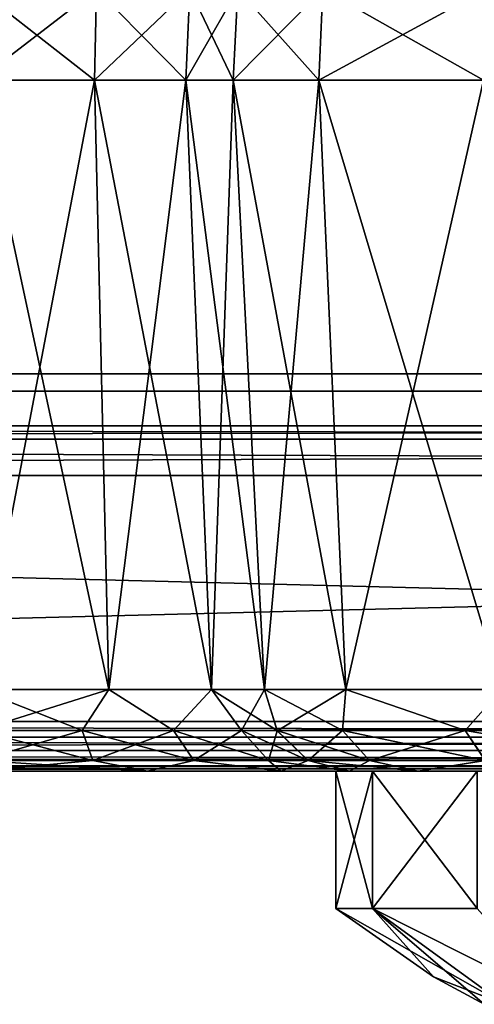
# Model space of a CAD drawing. Header units: millimetres. Extents: x -96 to 96, y -34 to 18.
# Tile 93 of 192: x -4.63 to -2, y -33.35 to -27.65. Entities that reach past the tile are written whole.
import ezdxf

# ---------------------------------------------------------------- set-up
doc = ezdxf.new("R2010")
doc.units = ezdxf.units.MM
doc.header["$LTSCALE"] = 65.185185
for name, color, linetype in [('104', 7, 'CONTINUOUS'), ('105', 7, 'CONTINUOUS'), ('106', 7, 'CONTINUOUS'), ('107', 7, 'CONTINUOUS'), ('130', 7, 'CONTINUOUS'), ('131', 7, 'CONTINUOUS'), ('132', 7, 'CONTINUOUS'), ('133', 7, 'CONTINUOUS'), ('179', 7, 'CONTINUOUS'), ('180', 7, 'CONTINUOUS'), ('195', 7, 'CONTINUOUS'), ('196', 7, 'CONTINUOUS'), ('212', 7, 'CONTINUOUS'), ('228', 7, 'CONTINUOUS'), ('244', 7, 'CONTINUOUS'), ('260', 7, 'CONTINUOUS'), ('273', 7, 'CONTINUOUS'), ('289', 7, 'CONTINUOUS'), ('563', 7, 'CONTINUOUS'), ('616', 7, 'CONTINUOUS'), ('617', 7, 'CONTINUOUS'), ('618', 7, 'CONTINUOUS'), ('619', 7, 'CONTINUOUS'), ('629', 7, 'CONTINUOUS'), ('630', 7, 'CONTINUOUS'), ('631', 7, 'CONTINUOUS'), ('632', 7, 'CONTINUOUS'), ('86', 7, 'CONTINUOUS'), ('87', 7, 'CONTINUOUS'), ('89', 7, 'CONTINUOUS')]:
    doc.layers.add(name, color=color, linetype=linetype)

msp = doc.modelspace()

# ---------------------------------------------------------------- linework, layer by layer
at = {"layer": '104', "color": 7, "linetype": 'Continuous'}
for points in [[(-4.873, -28, -23.4466), (-4.1866, -27.4738, -23.5819), (-4.199, -28, -23.6065), (-4.873, -28, -23.4466)], [(-4.1866, -27.4738, -23.5819), (-4.873, -28, -23.4466), (-4.873, -27.4738, -23.419), (-4.1866, -27.4738, -23.5819)], [(-4.1866, -27.4738, -23.5819), (-3.6466, -27.4738, -24.0359), (-4.199, -28, -23.6065), (-4.1866, -27.4738, -23.5819)], [(-4.199, -28, -23.6065), (-3.6466, -27.4738, -24.0359), (-3.6687, -28, -24.0523), (-4.199, -28, -23.6065)], [(-3.6687, -28, -24.0523), (-3.3681, -27.4738, -24.6841), (-3.3953, -28, -24.6888), (-3.6687, -28, -24.0523)], [(-3.6466, -27.4738, -24.0359), (-3.3681, -27.4738, -24.6841), (-3.6687, -28, -24.0523), (-3.6466, -27.4738, -24.0359)]]:
    msp.add_3dface(points, dxfattribs=at)
at = {"layer": '105', "color": 7, "linetype": 'Continuous'}
for points in [[(-4.873, -31.5262, -23.2618), (-4.873, -28, -23.4466), (-4.199, -28, -23.6065), (-4.873, -31.5262, -23.2618)], [(-4.873, -31.5262, -23.2618), (-4.199, -28, -23.6065), (-4.1159, -31.5262, -23.4414), (-4.873, -31.5262, -23.2618)], [(-4.199, -28, -23.6065), (-3.6687, -28, -24.0523), (-4.1159, -31.5262, -23.4414), (-4.199, -28, -23.6065)], [(-4.1159, -31.5262, -23.4414), (-3.6687, -28, -24.0523), (-3.5203, -31.5262, -23.9421), (-4.1159, -31.5262, -23.4414)], [(-3.6687, -28, -24.0523), (-3.3953, -28, -24.6888), (-3.5203, -31.5262, -23.9421), (-3.6687, -28, -24.0523)], [(-3.5203, -31.5262, -23.9421), (-3.3953, -28, -24.6888), (-3.2132, -31.5262, -24.6571), (-3.5203, -31.5262, -23.9421)]]:
    msp.add_3dface(points, dxfattribs=at)
at = {"layer": '106', "color": 7, "linetype": 'Continuous'}
for points in [[(-3.2132, -31.5262, -24.6571), (-3.3953, -28, -24.6888), (-2.8977, -28, -25.9627), (-3.2132, -31.5262, -24.6571)], [(-2.7423, -31.5262, -25.8626), (-3.2132, -31.5262, -24.6571), (-2.8977, -28, -25.9627), (-2.7423, -31.5262, -25.8626)], [(-1.9438, -28, -26.9427), (-2.7423, -31.5262, -25.8626), (-2.8977, -28, -25.9627), (-1.9438, -28, -26.9427)], [(-1.8395, -31.5262, -26.7901), (-2.7423, -31.5262, -25.8626), (-1.9438, -28, -26.9427), (-1.8395, -31.5262, -26.7901)]]:
    msp.add_3dface(points, dxfattribs=at)
at = {"layer": '107', "color": 7, "linetype": 'Continuous'}
for points in [[(-3.3953, -28, -24.6888), (-3.3681, -27.4738, -24.6841), (-2.8745, -27.4738, -25.9477), (-3.3953, -28, -24.6888)], [(-2.8977, -28, -25.9627), (-3.3953, -28, -24.6888), (-2.8745, -27.4738, -25.9477), (-2.8977, -28, -25.9627)], [(-1.9438, -28, -26.9427), (-2.8977, -28, -25.9627), (-1.9282, -27.4738, -26.9199), (-1.9438, -28, -26.9427)], [(-1.9282, -27.4738, -26.9199), (-2.8977, -28, -25.9627), (-2.8745, -27.4738, -25.9477), (-1.9282, -27.4738, -26.9199)]]:
    msp.add_3dface(points, dxfattribs=at)
at = {"layer": '130', "color": 7, "linetype": 'Continuous'}
for points in [[(-3.2132, -31.5262, 24.6571), (-2.7423, -31.5262, 25.8626), (-3.3953, -28, 24.6888), (-3.2132, -31.5262, 24.6571)], [(-3.3953, -28, 24.6888), (-2.7423, -31.5262, 25.8626), (-2.8977, -28, 25.9627), (-3.3953, -28, 24.6888)], [(-2.8977, -28, 25.9627), (-1.8395, -31.5262, 26.7901), (-1.9438, -28, 26.9427), (-2.8977, -28, 25.9627)], [(-2.7423, -31.5262, 25.8626), (-1.8395, -31.5262, 26.7901), (-2.8977, -28, 25.9627), (-2.7423, -31.5262, 25.8626)]]:
    msp.add_3dface(points, dxfattribs=at)
at = {"layer": '131', "color": 7, "linetype": 'Continuous'}
for points in [[(-3.3953, -28, 24.6888), (-2.8977, -28, 25.9627), (-3.3681, -27.4738, 24.6841), (-3.3953, -28, 24.6888)], [(-3.3681, -27.4738, 24.6841), (-2.8977, -28, 25.9627), (-2.8745, -27.4738, 25.9477), (-3.3681, -27.4738, 24.6841)], [(-2.8977, -28, 25.9627), (-1.9438, -28, 26.9427), (-2.8745, -27.4738, 25.9477), (-2.8977, -28, 25.9627)], [(-2.8745, -27.4738, 25.9477), (-1.9438, -28, 26.9427), (-1.9282, -27.4738, 26.9199), (-2.8745, -27.4738, 25.9477)]]:
    msp.add_3dface(points, dxfattribs=at)
at = {"layer": '132', "color": 7, "linetype": 'Continuous'}
for points in [[(-4.1866, -27.4738, 23.5819), (-4.873, -27.4738, 23.419), (-4.199, -28, 23.6065), (-4.1866, -27.4738, 23.5819)], [(-4.199, -28, 23.6065), (-4.873, -27.4738, 23.419), (-4.873, -28, 23.4466), (-4.199, -28, 23.6065)], [(-3.6687, -28, 24.0523), (-4.1866, -27.4738, 23.5819), (-4.199, -28, 23.6065), (-3.6687, -28, 24.0523)], [(-3.6466, -27.4738, 24.0359), (-4.1866, -27.4738, 23.5819), (-3.6687, -28, 24.0523), (-3.6466, -27.4738, 24.0359)], [(-3.3953, -28, 24.6888), (-3.6466, -27.4738, 24.0359), (-3.6687, -28, 24.0523), (-3.3953, -28, 24.6888)], [(-3.3953, -28, 24.6888), (-3.3681, -27.4738, 24.6841), (-3.6466, -27.4738, 24.0359), (-3.3953, -28, 24.6888)]]:
    msp.add_3dface(points, dxfattribs=at)
at = {"layer": '133', "color": 7, "linetype": 'Continuous'}
for points in [[(-4.1159, -31.5262, 23.4414), (-4.873, -28, 23.4466), (-4.873, -31.5262, 23.2618), (-4.1159, -31.5262, 23.4414)], [(-4.199, -28, 23.6065), (-4.873, -28, 23.4466), (-4.1159, -31.5262, 23.4414), (-4.199, -28, 23.6065)], [(-3.5203, -31.5262, 23.9421), (-4.199, -28, 23.6065), (-4.1159, -31.5262, 23.4414), (-3.5203, -31.5262, 23.9421)], [(-3.6687, -28, 24.0523), (-4.199, -28, 23.6065), (-3.5203, -31.5262, 23.9421), (-3.6687, -28, 24.0523)], [(-3.2132, -31.5262, 24.6571), (-3.6687, -28, 24.0523), (-3.5203, -31.5262, 23.9421), (-3.2132, -31.5262, 24.6571)], [(-3.2132, -31.5262, 24.6571), (-3.3953, -28, 24.6888), (-3.6687, -28, 24.0523), (-3.2132, -31.5262, 24.6571)]]:
    msp.add_3dface(points, dxfattribs=at)
at = {"layer": '179', "color": 7, "linetype": 'Continuous'}
for points in [[(-4.873, -31.5262, -23.2618), (-4.1159, -31.5262, -23.4414), (-4.873, -31.7647, -23.1866), (-4.873, -31.5262, -23.2618)], [(-4.873, -31.7647, -23.1866), (-4.1159, -31.5262, -23.4414), (-4.2703, -31.7648, -23.293), (-4.873, -31.7647, -23.1866)], [(-4.1159, -31.5262, -23.4414), (-3.7404, -31.7649, -23.5993), (-4.2703, -31.7648, -23.293), (-4.1159, -31.5262, -23.4414)], [(-4.1159, -31.5262, -23.4414), (-3.5203, -31.5262, -23.9421), (-3.7404, -31.7649, -23.5993), (-4.1159, -31.5262, -23.4414)], [(-3.5203, -31.5262, -23.9421), (-3.3475, -31.7649, -24.0686), (-3.7404, -31.7649, -23.5993), (-3.5203, -31.5262, -23.9421)], [(-3.5203, -31.5262, -23.9421), (-3.2132, -31.5262, -24.6571), (-3.3475, -31.7649, -24.0686), (-3.5203, -31.5262, -23.9421)], [(-3.2132, -31.5262, -24.6571), (-3.1391, -31.765, -24.6441), (-3.3475, -31.7649, -24.0686), (-3.2132, -31.5262, -24.6571)], [(-4.873, -31.9373, -23.0049), (-4.873, -31.7647, -23.1866), (-4.2703, -31.7648, -23.293), (-4.873, -31.9373, -23.0049)], [(-4.208, -31.9373, -23.1222), (-4.873, -31.9373, -23.0049), (-4.2703, -31.7648, -23.293), (-4.208, -31.9373, -23.1222)], [(-3.7404, -31.7649, -23.5993), (-4.208, -31.9373, -23.1222), (-4.2703, -31.7648, -23.293), (-3.7404, -31.7649, -23.5993)], [(-3.6234, -31.9374, -23.4602), (-4.208, -31.9373, -23.1222), (-3.7404, -31.7649, -23.5993), (-3.6234, -31.9374, -23.4602)], [(-3.3475, -31.7649, -24.0686), (-3.6234, -31.9374, -23.4602), (-3.7404, -31.7649, -23.5993), (-3.3475, -31.7649, -24.0686)], [(-3.1899, -31.9374, -23.9779), (-3.6234, -31.9374, -23.4602), (-3.3475, -31.7649, -24.0686), (-3.1899, -31.9374, -23.9779)], [(-3.1391, -31.765, -24.6441), (-3.1899, -31.9374, -23.9779), (-3.3475, -31.7649, -24.0686), (-3.1391, -31.765, -24.6441)], [(-2.9599, -31.9374, -24.6129), (-3.1899, -31.9374, -23.9779), (-3.1391, -31.765, -24.6441), (-2.9599, -31.9374, -24.6129)], [(-3.8916, -32, -22.9953), (-4.873, -32, -22.7624), (-4.208, -31.9373, -23.1222), (-3.8916, -32, -22.9953)], [(-4.873, -32, -22.7624), (-4.873, -31.9373, -23.0049), (-4.208, -31.9373, -23.1222), (-4.873, -32, -22.7624)], [(-3.6234, -31.9374, -23.4602), (-3.8916, -32, -22.9953), (-4.208, -31.9373, -23.1222), (-3.6234, -31.9374, -23.4602)], [(-3.1194, -32, -23.6445), (-3.8916, -32, -22.9953), (-3.6234, -31.9374, -23.4602), (-3.1194, -32, -23.6445)], [(-3.1899, -31.9374, -23.9779), (-3.1194, -32, -23.6445), (-3.6234, -31.9374, -23.4602), (-3.1899, -31.9374, -23.9779)], [(-2.9599, -31.9374, -24.6129), (-3.1194, -32, -23.6445), (-3.1899, -31.9374, -23.9779), (-2.9599, -31.9374, -24.6129)], [(-2.7214, -32, -24.5713), (-3.1194, -32, -23.6445), (-2.9599, -31.9374, -24.6129), (-2.7214, -32, -24.5713)]]:
    msp.add_3dface(points, dxfattribs=at)
at = {"layer": '180', "color": 7, "linetype": 'Continuous'}
for points in [[(-3.2132, -31.5262, -24.6571), (-2.7423, -31.5262, -25.8626), (-3.1391, -31.765, -24.6441), (-3.2132, -31.5262, -24.6571)], [(-3.1391, -31.765, -24.6441), (-2.7423, -31.5262, -25.8626), (-2.7618, -31.7649, -25.686), (-3.1391, -31.765, -24.6441)], [(-2.7423, -31.5262, -25.8626), (-2.0505, -31.7649, -26.5357), (-2.7618, -31.7649, -25.686), (-2.7423, -31.5262, -25.8626)], [(-2.7423, -31.5262, -25.8626), (-1.8395, -31.5262, -26.7901), (-2.0505, -31.7649, -26.5357), (-2.7423, -31.5262, -25.8626)], [(-1.8395, -31.5262, -26.7901), (-1.0912, -31.7649, -27.0904), (-2.0505, -31.7649, -26.5357), (-1.8395, -31.5262, -26.7901)], [(-2.9599, -31.9374, -24.6129), (-3.1391, -31.765, -24.6441), (-2.7618, -31.7649, -25.686), (-2.9599, -31.9374, -24.6129)], [(-2.6042, -31.9374, -25.5953), (-2.9599, -31.9374, -24.6129), (-2.7618, -31.7649, -25.686), (-2.6042, -31.9374, -25.5953)], [(-2.0505, -31.7649, -26.5357), (-2.6042, -31.9374, -25.5953), (-2.7618, -31.7649, -25.686), (-2.0505, -31.7649, -26.5357)], [(-1.9335, -31.9374, -26.3965), (-2.6042, -31.9374, -25.5953), (-2.0505, -31.7649, -26.5357), (-1.9335, -31.9374, -26.3965)], [(-1.0912, -31.7649, -27.0904), (-1.9335, -31.9374, -26.3965), (-2.0505, -31.7649, -26.5357), (-1.0912, -31.7649, -27.0904)], [(-2.7214, -32, -24.5713), (-2.9599, -31.9374, -24.6129), (-2.6042, -31.9374, -25.5953), (-2.7214, -32, -24.5713)], [(-2.3226, -32, -25.5922), (-2.7214, -32, -24.5713), (-2.6042, -31.9374, -25.5953), (-2.3226, -32, -25.5922)], [(-1.9335, -31.9374, -26.3965), (-2.3226, -32, -25.5922), (-2.6042, -31.9374, -25.5953), (-1.9335, -31.9374, -26.3965)], [(-1.558, -32, -26.3777), (-2.3226, -32, -25.5922), (-1.9335, -31.9374, -26.3965), (-1.558, -32, -26.3777)]]:
    msp.add_3dface(points, dxfattribs=at)
at = {"layer": '195', "color": 7, "linetype": 'Continuous'}
for points in [[(-2.7423, -31.5262, 25.8626), (-3.2132, -31.5262, 24.6571), (-2.7619, -31.7648, 25.686), (-2.7423, -31.5262, 25.8626)], [(-3.2132, -31.5262, 24.6571), (-3.1392, -31.7647, 24.6441), (-2.7619, -31.7648, 25.686), (-3.2132, -31.5262, 24.6571)], [(-2.7423, -31.5262, 25.8626), (-2.7619, -31.7648, 25.686), (-2.0505, -31.7648, 26.5357), (-2.7423, -31.5262, 25.8626)], [(-1.8395, -31.5262, 26.7901), (-2.7423, -31.5262, 25.8626), (-2.0505, -31.7648, 26.5357), (-1.8395, -31.5262, 26.7901)], [(-1.8395, -31.5262, 26.7901), (-2.0505, -31.7648, 26.5357), (-1.0912, -31.7648, 27.0904), (-1.8395, -31.5262, 26.7901)], [(-3.1392, -31.7647, 24.6441), (-2.6043, -31.9373, 25.5954), (-2.7619, -31.7648, 25.686), (-3.1392, -31.7647, 24.6441)], [(-2.9602, -31.9373, 24.6129), (-2.6043, -31.9373, 25.5954), (-3.1392, -31.7647, 24.6441), (-2.9602, -31.9373, 24.6129)], [(-2.7619, -31.7648, 25.686), (-1.9336, -31.9373, 26.3966), (-2.0505, -31.7648, 26.5357), (-2.7619, -31.7648, 25.686)], [(-2.6043, -31.9373, 25.5954), (-1.9336, -31.9373, 26.3966), (-2.7619, -31.7648, 25.686), (-2.6043, -31.9373, 25.5954)], [(-2.0505, -31.7648, 26.5357), (-1.029, -31.9374, 26.9196), (-1.0912, -31.7648, 27.0904), (-2.0505, -31.7648, 26.5357)], [(-1.9336, -31.9373, 26.3966), (-1.029, -31.9374, 26.9196), (-2.0505, -31.7648, 26.5357), (-1.9336, -31.9373, 26.3966)], [(-2.9602, -31.9373, 24.6129), (-2.3226, -32, 25.5922), (-2.6043, -31.9373, 25.5954), (-2.9602, -31.9373, 24.6129)], [(-2.7214, -32, 24.5713), (-2.3226, -32, 25.5922), (-2.9602, -31.9373, 24.6129), (-2.7214, -32, 24.5713)], [(-2.6043, -31.9373, 25.5954), (-2.3226, -32, 25.5922), (-1.9336, -31.9373, 26.3966), (-2.6043, -31.9373, 25.5954)], [(-2.3226, -32, 25.5922), (-1.558, -32, 26.3777), (-1.9336, -31.9373, 26.3966), (-2.3226, -32, 25.5922)]]:
    msp.add_3dface(points, dxfattribs=at)
at = {"layer": '196', "color": 7, "linetype": 'Continuous'}
for points in [[(-4.873, -31.5262, 23.2618), (-4.873, -31.7647, 23.1866), (-4.2703, -31.7647, 23.293), (-4.873, -31.5262, 23.2618)], [(-4.1159, -31.5262, 23.4414), (-4.873, -31.5262, 23.2618), (-4.2703, -31.7647, 23.293), (-4.1159, -31.5262, 23.4414)], [(-4.1159, -31.5262, 23.4414), (-4.2703, -31.7647, 23.293), (-3.7405, -31.7647, 23.5994), (-4.1159, -31.5262, 23.4414)], [(-3.5203, -31.5262, 23.9421), (-4.1159, -31.5262, 23.4414), (-3.7405, -31.7647, 23.5994), (-3.5203, -31.5262, 23.9421)], [(-3.5203, -31.5262, 23.9421), (-3.7405, -31.7647, 23.5994), (-3.3476, -31.7647, 24.0687), (-3.5203, -31.5262, 23.9421)], [(-3.2132, -31.5262, 24.6571), (-3.5203, -31.5262, 23.9421), (-3.1392, -31.7647, 24.6441), (-3.2132, -31.5262, 24.6571)], [(-3.1392, -31.7647, 24.6441), (-3.5203, -31.5262, 23.9421), (-3.3476, -31.7647, 24.0687), (-3.1392, -31.7647, 24.6441)], [(-4.873, -31.7647, 23.1866), (-4.873, -31.9373, 23.0049), (-4.208, -31.9373, 23.1223), (-4.873, -31.7647, 23.1866)], [(-4.873, -31.7647, 23.1866), (-4.208, -31.9373, 23.1223), (-4.2703, -31.7647, 23.293), (-4.873, -31.7647, 23.1866)], [(-4.208, -31.9373, 23.1223), (-3.6235, -31.9373, 23.4603), (-4.2703, -31.7647, 23.293), (-4.208, -31.9373, 23.1223)], [(-4.2703, -31.7647, 23.293), (-3.6235, -31.9373, 23.4603), (-3.7405, -31.7647, 23.5994), (-4.2703, -31.7647, 23.293)], [(-3.6235, -31.9373, 23.4603), (-3.1901, -31.9373, 23.978), (-3.7405, -31.7647, 23.5994), (-3.6235, -31.9373, 23.4603)], [(-3.7405, -31.7647, 23.5994), (-3.1901, -31.9373, 23.978), (-3.3476, -31.7647, 24.0687), (-3.7405, -31.7647, 23.5994)], [(-2.9602, -31.9373, 24.6129), (-3.1392, -31.7647, 24.6441), (-3.3476, -31.7647, 24.0687), (-2.9602, -31.9373, 24.6129)], [(-3.1901, -31.9373, 23.978), (-2.9602, -31.9373, 24.6129), (-3.3476, -31.7647, 24.0687), (-3.1901, -31.9373, 23.978)], [(-4.873, -31.9373, 23.0049), (-3.8916, -32, 22.9953), (-4.208, -31.9373, 23.1223), (-4.873, -31.9373, 23.0049)], [(-4.873, -32, 22.7624), (-3.8916, -32, 22.9953), (-4.873, -31.9373, 23.0049), (-4.873, -32, 22.7624)], [(-4.208, -31.9373, 23.1223), (-3.8916, -32, 22.9953), (-3.6235, -31.9373, 23.4603), (-4.208, -31.9373, 23.1223)], [(-3.8916, -32, 22.9953), (-3.1194, -32, 23.6445), (-3.6235, -31.9373, 23.4603), (-3.8916, -32, 22.9953)], [(-3.6235, -31.9373, 23.4603), (-3.1194, -32, 23.6445), (-3.1901, -31.9373, 23.978), (-3.6235, -31.9373, 23.4603)], [(-3.1194, -32, 23.6445), (-2.7214, -32, 24.5713), (-3.1901, -31.9373, 23.978), (-3.1194, -32, 23.6445)], [(-2.7214, -32, 24.5713), (-2.9602, -31.9373, 24.6129), (-3.1901, -31.9373, 23.978), (-2.7214, -32, 24.5713)]]:
    msp.add_3dface(points, dxfattribs=at)
at = {"layer": '212', "color": 7, "linetype": 'Continuous'}
for points in [[(-28.0805, -30.2887, 19.5437), (28.0805, -30.2887, 19.5437), (-28.3313, -31.7113, 20.2071), (-28.0805, -30.2887, 19.5437)], [(28.0805, -30.2887, 19.5437), (28.3313, -31.7113, 20.2071), (-28.3313, -31.7113, 20.2071), (28.0805, -30.2887, 19.5437)]]:
    msp.add_3dface(points, dxfattribs=at)
at = {"layer": '228', "color": 7, "linetype": 'Continuous'}
for points in [[(-28.3313, -31.7113, -20.2071), (28.3313, -31.7113, -20.2071), (-28.0805, -30.2887, -19.5437), (-28.3313, -31.7113, -20.2071)], [(28.3313, -31.7113, -20.2071), (28.0805, -30.2887, -19.5437), (-28.0805, -30.2887, -19.5437), (28.3313, -31.7113, -20.2071)]]:
    msp.add_3dface(points, dxfattribs=at)
at = {"layer": '244', "color": 7, "linetype": 'Continuous'}
for points in [[(-28.3313, -31.7113, 20.2071), (28.3635, -31.8026, 20.2622), (-28.3635, -31.8026, 20.2622), (-28.3313, -31.7113, 20.2071)], [(-28.3313, -31.7113, 20.2071), (28.3313, -31.7113, 20.2071), (28.3635, -31.8026, 20.2622), (-28.3313, -31.7113, 20.2071)], [(-28.3635, -31.8026, 20.2622), (28.3909, -31.8802, 20.3356), (-28.3909, -31.8802, 20.3356), (-28.3635, -31.8026, 20.2622)], [(28.3635, -31.8026, 20.2622), (28.3909, -31.8802, 20.3356), (-28.3635, -31.8026, 20.2622), (28.3635, -31.8026, 20.2622)], [(-28.3909, -31.8802, 20.3356), (28.4336, -31.9692, 20.4875), (-28.4336, -31.9692, 20.4875), (-28.3909, -31.8802, 20.3356)], [(28.3909, -31.8802, 20.3356), (28.4336, -31.9692, 20.4875), (-28.3909, -31.8802, 20.3356), (28.3909, -31.8802, 20.3356)], [(-28.4336, -31.9692, 20.4875), (28.435, -31.9715, 20.4938), (-28.435, -31.9715, 20.4938), (-28.4336, -31.9692, 20.4875)], [(28.4336, -31.9692, 20.4875), (28.435, -31.9715, 20.4938), (-28.4336, -31.9692, 20.4875), (28.4336, -31.9692, 20.4875)], [(-28.435, -31.9715, 20.4938), (28.4539, -32, 20.6569), (-28.4539, -32, 20.6569), (-28.435, -31.9715, 20.4938)], [(-28.4539, -32, 20.6586), (-28.4539, -32, 20.6569), (28.4539, -32, 20.6586), (-28.4539, -32, 20.6586)], [(-28.4539, -32, 20.6569), (28.4539, -32, 20.6569), (28.4539, -32, 20.6586), (-28.4539, -32, 20.6569)], [(28.4539, -32, 20.6603), (-28.4539, -32, 20.6603), (-28.4539, -32, 20.6586), (28.4539, -32, 20.6603)], [(28.4539, -32, 20.6603), (-28.4539, -32, 20.6586), (28.4539, -32, 20.6586), (28.4539, -32, 20.6603)], [(28.435, -31.9715, 20.4938), (28.4539, -32, 20.6569), (-28.435, -31.9715, 20.4938), (28.435, -31.9715, 20.4938)]]:
    msp.add_3dface(points, dxfattribs=at)
at = {"layer": '260', "color": 7, "linetype": 'Continuous'}
for points in [[(28.3635, -31.8026, -20.2622), (28.3313, -31.7113, -20.2071), (-28.3635, -31.8026, -20.2622), (28.3635, -31.8026, -20.2622)], [(28.3313, -31.7113, -20.2071), (-28.3313, -31.7113, -20.2071), (-28.3635, -31.8026, -20.2622), (28.3313, -31.7113, -20.2071)], [(-28.3909, -31.8802, -20.3356), (28.3635, -31.8026, -20.2622), (-28.3635, -31.8026, -20.2622), (-28.3909, -31.8802, -20.3356)], [(28.3909, -31.8802, -20.3356), (28.3635, -31.8026, -20.2622), (-28.3909, -31.8802, -20.3356), (28.3909, -31.8802, -20.3356)], [(28.4336, -31.9692, -20.4875), (28.3909, -31.8802, -20.3356), (-28.4336, -31.9692, -20.4875), (28.4336, -31.9692, -20.4875)], [(-28.4336, -31.9692, -20.4875), (28.3909, -31.8802, -20.3356), (-28.3909, -31.8802, -20.3356), (-28.4336, -31.9692, -20.4875)], [(28.435, -31.9715, -20.4938), (28.4336, -31.9692, -20.4875), (-28.435, -31.9715, -20.4938), (28.435, -31.9715, -20.4938)], [(-28.435, -31.9715, -20.4938), (28.4336, -31.9692, -20.4875), (-28.4336, -31.9692, -20.4875), (-28.435, -31.9715, -20.4938)], [(28.4539, -32, -20.6569), (28.435, -31.9715, -20.4938), (-28.4539, -32, -20.6569), (28.4539, -32, -20.6569)], [(-28.4539, -32, -20.6569), (28.435, -31.9715, -20.4938), (-28.435, -31.9715, -20.4938), (-28.4539, -32, -20.6569)], [(-28.4539, -32, -20.6603), (28.4539, -32, -20.6603), (28.4539, -32, -20.6586), (-28.4539, -32, -20.6603)], [(-28.4539, -32, -20.6586), (28.4539, -32, -20.6569), (-28.4539, -32, -20.6569), (-28.4539, -32, -20.6586)], [(28.4539, -32, -20.6586), (28.4539, -32, -20.6569), (-28.4539, -32, -20.6586), (28.4539, -32, -20.6586)], [(-28.4539, -32, -20.6603), (28.4539, -32, -20.6586), (-28.4539, -32, -20.6586), (-28.4539, -32, -20.6603)]]:
    msp.add_3dface(points, dxfattribs=at)
at = {"layer": '273', "color": 7, "linetype": 'Continuous'}
for points in [[(-28.0805, -30, 19.0906), (28.0805, -30, 19.0906), (28.0805, -30.0783, 19.3592), (-28.0805, -30, 19.0906)], [(-28.0805, -30, 19.0906), (28.0805, -30.0783, 19.3592), (-28.0805, -30.0783, 19.3592), (-28.0805, -30, 19.0906)], [(28.0805, -30.0783, 19.3592), (28.0805, -30.2887, 19.5437), (-28.0805, -30.0783, 19.3592), (28.0805, -30.0783, 19.3592)], [(28.0805, -30.2887, 19.5437), (-28.0805, -30.2887, 19.5437), (-28.0805, -30.0783, 19.3592), (28.0805, -30.2887, 19.5437)]]:
    msp.add_3dface(points, dxfattribs=at)
at = {"layer": '289', "color": 7, "linetype": 'Continuous'}
for points in [[(28.0805, -30, -19.0906), (-28.0805, -30, -19.0906), (-28.0805, -30.0783, -19.3592), (28.0805, -30, -19.0906)], [(28.0805, -30.0783, -19.3592), (28.0805, -30, -19.0906), (-28.0805, -30.0783, -19.3592), (28.0805, -30.0783, -19.3592)], [(-28.0805, -30.2887, -19.5437), (28.0805, -30.2887, -19.5437), (28.0805, -30.0783, -19.3592), (-28.0805, -30.2887, -19.5437)], [(-28.0805, -30.2887, -19.5437), (28.0805, -30.0783, -19.3592), (-28.0805, -30.0783, -19.3592), (-28.0805, -30.2887, -19.5437)]]:
    msp.add_3dface(points, dxfattribs=at)
at = {"layer": '563', "color": 3, "linetype": 'Continuous'}
for points in [[(5.0961, -29.8, 12.0943), (-21, -29.8, 13), (4.9279, -29.8, 11.9859), (5.0961, -29.8, 12.0943)], [(6.7609, -29.8, 12.0407), (-21, -29.8, 13), (5.0961, -29.8, 12.0943), (6.7609, -29.8, 12.0407)], [(8.3318, -29.8, 12.0943), (-21, -29.8, 13), (6.7609, -29.8, 12.0407), (8.3318, -29.8, 12.0943)], [(-21, -29.8, 13), (-6.4115, -29.8, 10.75), (4.9279, -29.8, 11.9859), (-21, -29.8, 13)], [(-21, -29.8, -13), (21, -29.8, -13), (-19.5, -29.8, -11.9), (-21, -29.8, -13)], [(21, -29.8, 13), (-21, -29.8, 13), (8.3318, -29.8, 12.0943), (21, -29.8, 13)], [(-19.5, -29.8, -11.9), (21, -29.8, -13), (-13.5, -29.8, -11.9), (-19.5, -29.8, -11.9)], [(-13.5, -29.8, -11.9), (21, -29.8, -13), (-8.5, -29.8, -11.9), (-13.5, -29.8, -11.9)], [(-8.5, -29.8, -11.9), (21, -29.8, -13), (-6, -29.8, -5.9), (-8.5, -29.8, -11.9)], [(-6.4115, -29.8, 10.75), (-6.2292, -29.8, 10.7128), (4.9279, -29.8, 11.9859), (-6.4115, -29.8, 10.75)], [(4.9279, -29.8, 11.9859), (-6.2292, -29.8, 10.7128), (4.4178, -29.8, 6.0212), (4.9279, -29.8, 11.9859)], [(-6.2292, -29.8, 10.7128), (-6.0833, -29.8, 10.6383), (4.4178, -29.8, 6.0212), (-6.2292, -29.8, 10.7128)], [(-6.0833, -29.8, 10.6383), (4.0375, -29.8, 2.1), (4.4178, -29.8, 6.0212), (-6.0833, -29.8, 10.6383)], [(-6.0833, -29.8, 10.6383), (-2.4375, -29.8, 7.3), (4.0375, -29.8, 2.1), (-6.0833, -29.8, 10.6383)], [(-6.0833, -29.8, 10.6383), (-5.9375, -29.8, 10.4894), (-2.4375, -29.8, 7.3), (-6.0833, -29.8, 10.6383)], [(21, -29.8, -13), (-5.15, -29.8, -4.3), (-6, -29.8, -5.9), (21, -29.8, -13)], [(-2.8125, -29.8, 7.3), (-5.9375, -29.8, 10.4894), (-3.6875, -29.8, 6.0872), (-2.8125, -29.8, 7.3)], [(-2.8125, -29.8, 7.3), (-2.4375, -29.8, 7.3), (-5.9375, -29.8, 10.4894), (-2.8125, -29.8, 7.3)], [(-5.9375, -29.8, 10.4894), (-5.8646, -29.8, 10.3404), (-3.6875, -29.8, 6.0872), (-5.9375, -29.8, 10.4894)], [(-4.5625, -29.8, 7.3), (-5.8646, -29.8, 10.3404), (-4.9375, -29.8, 7.3), (-4.5625, -29.8, 7.3)], [(-3.6875, -29.8, 6.0872), (-5.8646, -29.8, 10.3404), (-4.5625, -29.8, 7.3), (-3.6875, -29.8, 6.0872)], [(-5.15, -29.8, -4.3), (21, -29.8, -13), (-4.8875, -29.8, -4.3), (-5.15, -29.8, -4.3)], [(-4.5625, -29.8, 4.3), (-4.9375, -29.8, 4.3), (-4.8875, -29.8, -2.2), (-4.5625, -29.8, 4.3)], [(-3.875, -29.8, 5.8319), (-4.9375, -29.8, 7.3), (-4.9375, -29.8, 4.3), (-3.875, -29.8, 5.8319)], [(-4.5625, -29.8, 4.3), (-4.8875, -29.8, -2.2), (-4.5375, -29.8, -4.3), (-4.5625, -29.8, 4.3)], [(-4.8875, -29.8, -2.2), (-4.8875, -29.8, -4.3), (-4.5375, -29.8, -4.3), (-4.8875, -29.8, -2.2)], [(-4.8875, -29.8, -4.3), (21, -29.8, -13), (-4.5375, -29.8, -4.3), (-4.8875, -29.8, -4.3)], [(-4.5375, -29.8, -2.2), (-4.5625, -29.8, 4.3), (-4.5375, -29.8, -4.3), (-4.5375, -29.8, -2.2)], [(-4.275, -29.8, -2.2), (-4.5625, -29.8, 4.3), (-4.5375, -29.8, -2.2), (-4.275, -29.8, -2.2)], [(-4.1875, -29.8, 2.1), (-4.5625, -29.8, 4.3), (-4.275, -29.8, -2.2), (-4.1875, -29.8, 2.1)], [(-3.925, -29.8, 2.1), (-4.5625, -29.8, 4.3), (-4.1875, -29.8, 2.1), (-3.925, -29.8, 2.1)], [(-3.6875, -29.8, 5.5128), (-4.5625, -29.8, 4.3), (-3.925, -29.8, 2.1), (-3.6875, -29.8, 5.5128)], [(-3.7938, -29.8, -3.2277), (-4.5375, -29.8, -2.2), (-4.5375, -29.8, -4.3), (-3.7938, -29.8, -3.2277)], [(-4.5375, -29.8, -4.3), (21, -29.8, -13), (-4.275, -29.8, -4.3), (-4.5375, -29.8, -4.3)], [(-3.6625, -29.8, -3.0489), (-4.1875, -29.8, 2.1), (-4.275, -29.8, -2.2), (-3.6625, -29.8, -3.0489)], [(-4.275, -29.8, -4.3), (-3.05, -29.8, -4.3), (-3.6625, -29.8, -3.4511), (-4.275, -29.8, -4.3)], [(21, -29.8, -13), (-3.05, -29.8, -4.3), (-4.275, -29.8, -4.3), (21, -29.8, -13)], [(-3.8375, -29.8), (-4.1875, -29.8, 2.1), (-3.6625, -29.8, -3.0489), (-3.8375, -29.8)], [(-3.6625, -29.8, 0.4915), (-3.6875, -29.8, 5.5128), (-3.925, -29.8, 2.1), (-3.6625, -29.8, 0.4915)], [(-3.4875, -29.8), (-3.8375, -29.8), (-3.6625, -29.8, -3.0489), (-3.4875, -29.8)], [(-3.3125, -29.8, 2.1), (-3.6875, -29.8, 5.5128), (-3.6625, -29.8, 0.4915), (-3.3125, -29.8, 2.1)], [(-2.9625, -29.8, 2.1), (-3.6875, -29.8, 5.5128), (-3.3125, -29.8, 2.1), (-2.9625, -29.8, 2.1)], [(-2.8125, -29.8, 4.3), (-3.6875, -29.8, 5.5128), (-2.9625, -29.8, 2.1), (-2.8125, -29.8, 4.3)], [(-3.05, -29.8, -2.2), (-3.4875, -29.8), (-3.6625, -29.8, -3.0489), (-3.05, -29.8, -2.2)], [(-3.5313, -29.8, -3.2277), (-2.7875, -29.8, -4.3), (-2.7875, -29.8, -2.2), (-3.5313, -29.8, -3.2277)], [(-3.5, -29.8, 5.8319), (-2.4375, -29.8, 4.3), (-2.4375, -29.8, 7.3), (-3.5, -29.8, 5.8319)], [(-3.1375, -29.8, 1.6979), (-3.4875, -29.8), (-3.05, -29.8, -2.2), (-3.1375, -29.8, 1.6979)], [(-2.7875, -29.8, -2.2), (-3.1375, -29.8, 1.6979), (-3.05, -29.8, -2.2), (-2.7875, -29.8, -2.2)], [(-2.7875, -29.8), (-3.1375, -29.8, 1.6979), (-2.7875, -29.8, -2.2), (-2.7875, -29.8)], [(-3.05, -29.8, -4.3), (21, -29.8, -13), (-2.7875, -29.8, -4.3), (-3.05, -29.8, -4.3)], [(-2.6125, -29.8, 0.4915), (-2.8125, -29.8, 4.3), (-2.9625, -29.8, 2.1), (-2.6125, -29.8, 0.4915)], [(-2.4375, -29.8, 4.3), (-2.8125, -29.8, 4.3), (-2.6125, -29.8, 0.4915), (-2.4375, -29.8, 4.3)], [(21, -29.8, -13), (-2.7875, -29.8), (-2.7875, -29.8, -2.2), (21, -29.8, -13)], [(-2.7875, -29.8), (21, -29.8, -13), (-2.4375, -29.8), (-2.7875, -29.8)], [(-2.7875, -29.8, -4.3), (21, -29.8, -13), (-2.7875, -29.8, -2.2), (-2.7875, -29.8, -4.3)], [(-2.35, -29.8, 2.1), (-2.4375, -29.8, 4.3), (-2.6125, -29.8, 0.4915), (-2.35, -29.8, 2.1)], [(-2.0875, -29.8, 2.1), (-2.4375, -29.8), (-1.7375, -29.8), (-2.0875, -29.8, 2.1)], [(-2.4375, -29.8, 7.3), (-2.4375, -29.8, 4.3), (-2.35, -29.8, 2.1), (-2.4375, -29.8, 7.3)], [(2.375, -29.8, 2.1), (-2.4375, -29.8, 7.3), (2.375, -29.8, 1.8766), (2.375, -29.8, 2.1)], [(4.0375, -29.8, 2.1), (-2.4375, -29.8, 7.3), (2.375, -29.8, 2.1), (4.0375, -29.8, 2.1)], [(0.3625, -29.8, 2.1), (-2.4375, -29.8, 7.3), (0.3625, -29.8, 1.8766), (0.3625, -29.8, 2.1)], [(-2.4375, -29.8, 7.3), (2.025, -29.8, 2.1), (2.375, -29.8, 1.8766), (-2.4375, -29.8, 7.3)], [(2.025, -29.8, 2.1), (-2.4375, -29.8, 7.3), (0.3625, -29.8, 2.1), (2.025, -29.8, 2.1)], [(-1.0375, -29.8, 2.1), (-2.4375, -29.8, 7.3), (-1.7375, -29.8), (-1.0375, -29.8, 2.1)], [(-2.4375, -29.8, 7.3), (-0.6875, -29.8, 2.1), (0.3625, -29.8, 1.8766), (-2.4375, -29.8, 7.3)], [(-0.6875, -29.8, 2.1), (-2.4375, -29.8, 7.3), (-1.0375, -29.8, 2.1), (-0.6875, -29.8, 2.1)], [(-2.4375, -29.8, 7.3), (-2.0875, -29.8, 2.1), (-1.7375, -29.8), (-2.4375, -29.8, 7.3)], [(-2.0875, -29.8, 2.1), (-2.4375, -29.8, 7.3), (-2.35, -29.8, 2.1), (-2.0875, -29.8, 2.1)], [(-2.4375, -29.8), (21, -29.8, -13), (-1.7375, -29.8), (-2.4375, -29.8)]]:
    msp.add_3dface(points, dxfattribs=at)
at = {"layer": '616', "color": 253, "linetype": 'Continuous', "true_color": 0x999999}
for points in [[(-2.5869, -32, 25.1681), (-2.8, -32, 24.0966), (-2.5869, -32.7941, 25.1681), (-2.5869, -32, 25.1681)], [(-2.5869, -32.7941, 25.1681), (-2.8, -32, 24.0966), (-2.8, -32.7941, 24.0966), (-2.5869, -32.7941, 25.1681)], [(-1.9799, -32, 26.0765), (-2.5869, -32, 25.1681), (-1.9799, -32.7941, 26.0765), (-1.9799, -32, 26.0765)], [(-1.9799, -32.7941, 26.0765), (-2.5869, -32, 25.1681), (-2.5869, -32.7941, 25.1681), (-1.9799, -32.7941, 26.0765)]]:
    msp.add_3dface(points, dxfattribs=at)
at = {"layer": '617', "color": 253, "linetype": 'Continuous', "true_color": 0x999999}
for points in [[(-1.824, -33.3487, 24.7605), (-2.8, -32.7941, 24.0966), (-2.2343, -33.1905, 24.0966), (-1.824, -33.3487, 24.7605)], [(-2.5869, -32.7941, 25.1681), (-2.8, -32.7941, 24.0966), (-1.824, -33.3487, 24.7605), (-2.5869, -32.7941, 25.1681)], [(-1.9799, -32.7941, 26.0765), (-2.5869, -32.7941, 25.1681), (-1.487, -33.3487, 25.3443), (-1.9799, -32.7941, 26.0765)], [(-2.5869, -32.7941, 25.1681), (-1.824, -33.3487, 24.7605), (-1.487, -33.3487, 25.3443), (-2.5869, -32.7941, 25.1681)], [(-1.9411, -33.3487, 24.0966), (-1.824, -33.3487, 24.7605), (-2.2343, -33.1905, 24.0966), (-1.9411, -33.3487, 24.0966)]]:
    msp.add_3dface(points, dxfattribs=at)
at = {"layer": '618', "color": 253, "linetype": 'Continuous', "true_color": 0x999999}
for points in [[(-2.8, -32.7941, 24.0966), (-2.8, -32, 24.0966), (-2.5869, -32, 23.025), (-2.8, -32.7941, 24.0966)], [(-2.5869, -32.7941, 23.025), (-2.8, -32.7941, 24.0966), (-2.5869, -32, 23.025), (-2.5869, -32.7941, 23.025)], [(-1.9799, -32, 22.1167), (-2.5869, -32.7941, 23.025), (-2.5869, -32, 23.025), (-1.9799, -32, 22.1167)], [(-1.9799, -32.7941, 22.1167), (-2.5869, -32.7941, 23.025), (-1.9799, -32, 22.1167), (-1.9799, -32.7941, 22.1167)]]:
    msp.add_3dface(points, dxfattribs=at)
at = {"layer": '619', "color": 253, "linetype": 'Continuous', "true_color": 0x999999}
for points in [[(-2.2343, -33.1905, 24.0966), (-2.8, -32.7941, 24.0966), (-2.5869, -32.7941, 23.025), (-2.2343, -33.1905, 24.0966)], [(-1.9411, -33.3487, 24.0966), (-2.2343, -33.1905, 24.0966), (-2.5869, -32.7941, 23.025), (-1.9411, -33.3487, 24.0966)], [(-1.9411, -33.3487, 24.0966), (-2.5869, -32.7941, 23.025), (-1.824, -33.3487, 23.4327), (-1.9411, -33.3487, 24.0966)], [(-2.5869, -32.7941, 23.025), (-1.487, -33.3487, 22.8489), (-1.824, -33.3487, 23.4327), (-2.5869, -32.7941, 23.025)], [(-2.5869, -32.7941, 23.025), (-1.9799, -32.7941, 22.1167), (-1.487, -33.3487, 22.8489), (-2.5869, -32.7941, 23.025)]]:
    msp.add_3dface(points, dxfattribs=at)
at = {"layer": '629', "color": 253, "linetype": 'Continuous', "true_color": 0x999999}
for points in [[(-2.5869, -32, -23.025), (-2.8, -32, -24.0966), (-2.5869, -32.7941, -23.025), (-2.5869, -32, -23.025)], [(-2.5869, -32.7941, -23.025), (-2.8, -32, -24.0966), (-2.8, -32.7941, -24.0966), (-2.5869, -32.7941, -23.025)], [(-1.9799, -32, -22.1167), (-2.5869, -32, -23.025), (-1.9799, -32.7941, -22.1167), (-1.9799, -32, -22.1167)], [(-1.9799, -32.7941, -22.1167), (-2.5869, -32, -23.025), (-2.5869, -32.7941, -23.025), (-1.9799, -32.7941, -22.1167)]]:
    msp.add_3dface(points, dxfattribs=at)
at = {"layer": '630', "color": 253, "linetype": 'Continuous', "true_color": 0x999999}
for points in [[(-1.824, -33.3487, -23.4327), (-2.8, -32.7941, -24.0966), (-2.2343, -33.1905, -24.0966), (-1.824, -33.3487, -23.4327)], [(-2.5869, -32.7941, -23.025), (-2.8, -32.7941, -24.0966), (-1.824, -33.3487, -23.4327), (-2.5869, -32.7941, -23.025)], [(-1.9799, -32.7941, -22.1167), (-2.5869, -32.7941, -23.025), (-1.487, -33.3487, -22.8489), (-1.9799, -32.7941, -22.1167)], [(-2.5869, -32.7941, -23.025), (-1.824, -33.3487, -23.4327), (-1.487, -33.3487, -22.8489), (-2.5869, -32.7941, -23.025)], [(-1.9411, -33.3487, -24.0966), (-1.824, -33.3487, -23.4327), (-2.2343, -33.1905, -24.0966), (-1.9411, -33.3487, -24.0966)]]:
    msp.add_3dface(points, dxfattribs=at)
at = {"layer": '631', "color": 253, "linetype": 'Continuous', "true_color": 0x999999}
for points in [[(-2.8, -32.7941, -24.0966), (-2.8, -32, -24.0966), (-2.5869, -32, -25.1681), (-2.8, -32.7941, -24.0966)], [(-2.5869, -32.7941, -25.1681), (-2.8, -32.7941, -24.0966), (-2.5869, -32, -25.1681), (-2.5869, -32.7941, -25.1681)], [(-1.9799, -32.7941, -26.0765), (-2.5869, -32.7941, -25.1681), (-1.9799, -32, -26.0765), (-1.9799, -32.7941, -26.0765)], [(-1.9799, -32, -26.0765), (-2.5869, -32.7941, -25.1681), (-2.5869, -32, -25.1681), (-1.9799, -32, -26.0765)]]:
    msp.add_3dface(points, dxfattribs=at)
at = {"layer": '632', "color": 253, "linetype": 'Continuous', "true_color": 0x999999}
for points in [[(-2.2343, -33.1905, -24.0966), (-2.8, -32.7941, -24.0966), (-2.5869, -32.7941, -25.1681), (-2.2343, -33.1905, -24.0966)], [(-2.5869, -32.7941, -25.1681), (-1.487, -33.3487, -25.3443), (-1.824, -33.3487, -24.7605), (-2.5869, -32.7941, -25.1681)], [(-2.5869, -32.7941, -25.1681), (-1.9799, -32.7941, -26.0765), (-1.487, -33.3487, -25.3443), (-2.5869, -32.7941, -25.1681)], [(-1.9411, -33.3487, -24.0966), (-2.5869, -32.7941, -25.1681), (-1.824, -33.3487, -24.7605), (-1.9411, -33.3487, -24.0966)], [(-1.9411, -33.3487, -24.0966), (-2.2343, -33.1905, -24.0966), (-2.5869, -32.7941, -25.1681), (-1.9411, -33.3487, -24.0966)]]:
    msp.add_3dface(points, dxfattribs=at)
at = {"layer": '86', "color": 7, "linetype": 'Continuous'}
for points in [[(22.25, -30, 14), (28.0805, -30, 19.0906), (-28.0805, -30, 19.0906), (22.25, -30, 14)], [(-22.25, -30, 14), (22.25, -30, 14), (-28.0805, -30, 19.0906), (-22.25, -30, 14)], [(28.0805, -30, -19.0906), (-22.25, -30, -14), (-28.0805, -30, -19.0906), (28.0805, -30, -19.0906)], [(22.25, -30, -14), (-22.25, -30, -14), (28.0805, -30, -19.0906), (22.25, -30, -14)]]:
    msp.add_3dface(points, dxfattribs=at)
at = {"layer": '87', "color": 7, "linetype": 'Continuous'}
for points in [[(-0.9352, -32, -22.9238), (-28.4539, -32, -20.6603), (-4.873, -32, -22.7624), (-0.9352, -32, -22.9238)], [(-0.9352, -32, -22.9238), (-0.3338, -32, -22.6342), (-28.4539, -32, -20.6603), (-0.9352, -32, -22.9238)], [(-28.4539, -32, -20.6603), (0.3338, -32, -22.6342), (4.873, -32, -22.7624), (-28.4539, -32, -20.6603)], [(-0.3338, -32, -22.6342), (0.3338, -32, -22.6342), (-28.4539, -32, -20.6603), (-0.3338, -32, -22.6342)], [(28.4539, -32, -20.6603), (-28.4539, -32, -20.6603), (4.873, -32, -22.7624), (28.4539, -32, -20.6603)], [(28.4539, -32, 20.6603), (-4.873, -32, 22.7624), (-28.4539, -32, 20.6603), (28.4539, -32, 20.6603)], [(-3.8916, -32, -22.9953), (-1.3515, -32, -23.4457), (-4.873, -32, -22.7624), (-3.8916, -32, -22.9953)], [(-1.3515, -32, -23.4457), (-0.9352, -32, -22.9238), (-4.873, -32, -22.7624), (-1.3515, -32, -23.4457)], [(-0.3338, -32, 22.6342), (-4.873, -32, 22.7624), (28.4539, -32, 20.6603), (-0.3338, -32, 22.6342)], [(-4.873, -32, 22.7624), (-0.3338, -32, 22.6342), (-3.8916, -32, 22.9953), (-4.873, -32, 22.7624)], [(-3.1194, -32, -23.6445), (-1.5, -32, -24.0966), (-3.8916, -32, -22.9953), (-3.1194, -32, -23.6445)], [(-1.5, -32, -24.0966), (-1.3515, -32, -23.4457), (-3.8916, -32, -22.9953), (-1.5, -32, -24.0966)], [(-3.8916, -32, 22.9953), (-0.3338, -32, 22.6342), (-3.1194, -32, 23.6445), (-3.8916, -32, 22.9953)], [(-2.7214, -32, -24.5713), (-1.558, -32, -26.3777), (-3.1194, -32, -23.6445), (-2.7214, -32, -24.5713)], [(-1.558, -32, -26.3777), (-1.5, -32, -24.0966), (-3.1194, -32, -23.6445), (-1.558, -32, -26.3777)], [(-3.1194, -32, 23.6445), (-0.9352, -32, 22.9238), (-2.7214, -32, 24.5713), (-3.1194, -32, 23.6445)], [(-0.3338, -32, 22.6342), (-0.9352, -32, 22.9238), (-3.1194, -32, 23.6445), (-0.3338, -32, 22.6342)], [(-2.3226, -32, -25.5922), (-1.558, -32, -26.3777), (-2.7214, -32, -24.5713), (-2.3226, -32, -25.5922)], [(-2.7214, -32, 24.5713), (-1.3515, -32, 23.4457), (-2.3226, -32, 25.5922), (-2.7214, -32, 24.5713)], [(-0.9352, -32, 22.9238), (-1.3515, -32, 23.4457), (-2.7214, -32, 24.5713), (-0.9352, -32, 22.9238)], [(-2.3226, -32, 25.5922), (-1.5, -32, 24.0966), (-1.558, -32, 26.3777), (-2.3226, -32, 25.5922)], [(-1.3515, -32, 23.4457), (-1.5, -32, 24.0966), (-2.3226, -32, 25.5922), (-1.3515, -32, 23.4457)]]:
    msp.add_3dface(points, dxfattribs=at)
at = {"layer": '89', "color": 7, "linetype": 'Continuous'}
for points in [[(22.25, -29.7, 14), (-22.25, -29.7, 14), (22.25, -29.7, -14), (22.25, -29.7, 14)], [(-22.25, -29.7, 14), (-22.25, -29.7, -14), (22.25, -29.7, -14), (-22.25, -29.7, 14)]]:
    msp.add_3dface(points, dxfattribs=at)

doc.saveas('drawing.dxf')
